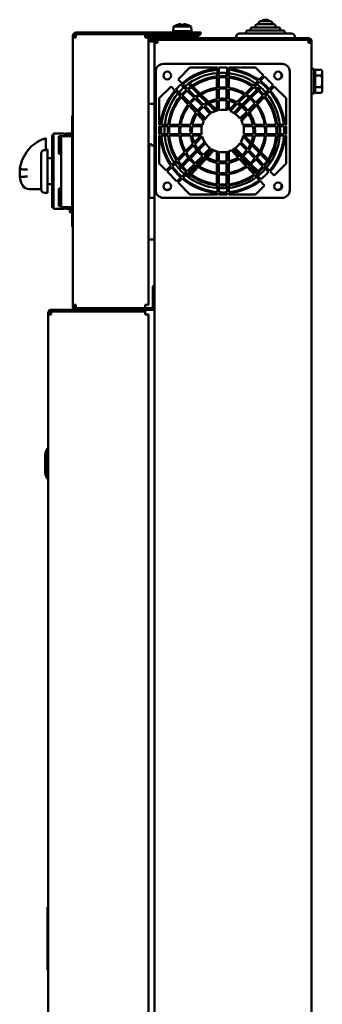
# Model space of a CAD drawing. Header units: millimetres. Extents: x -738 to 4658, y -1499 to 1602.
# Tile 4 of 24: x -738 to -542, y 114 to 753. Entities that reach past the tile are written whole.
import ezdxf

# ---------------------------------------------------------------- set-up
doc = ezdxf.new("R2010")
doc.units = ezdxf.units.MM
doc.layers.add('Видимый контур (ГОСТ)', color=7, linetype='Continuous', lineweight=50)

msp = doc.modelspace()

# ---------------------------------------------------------------- linework, layer by layer
at = {"layer": 'Видимый контур (ГОСТ)'}
for p, q in [((-638.36, 749), (-638.62, 746)), ((-638.36, 749), (-626.88, 749)), ((-635.71, 750.22), (-635.74, 750.27)), ((-633.64, 750.22), (-633.64, 750.55)), ((-631.6, 750.55), (-631.6, 750.22)), ((-629.5, 750.27), (-629.52, 750.22)), ((-626.88, 749), (-626.62, 746)), ((-587.22, 748.5), (-570.02, 748.5)), ((-585.12, 748.5), (-585.12, 749.5)), ((-584.12, 750.5), (-573.12, 750.5)), ((-583.02, 750.5), (-583.02, 751.5)), ((-582.02, 752.5), (-575.22, 752.5)), ((-579.72, 753.5), (-577.52, 753.5)), ((-574.22, 750.5), (-574.22, 751.5)), ((-572.12, 748.5), (-572.12, 749.5)), ((-703.62, 742), (-703.62, 743.1)), ((-703.62, 568.2), (-703.62, 742)), ((-703.62, 742), (-701.62, 742)), ((-702.62, 743.1), (-702.62, 742)), ((-701.62, 745.1), (-631.73, 745.1)), ((-631.73, 744.1), (-701.62, 744.1)), ((-701.62, 744), (-656.62, 744)), ((-701.62, 744), (-701.62, 742)), ((-656.62, 742), (-656.62, 744)), ((-656.62, 744), (-631.73, 744)), ((-631.73, 743), (-656.62, 743)), ((-656.62, 742.5), (-653.62, 742.5)), ((-654.62, 742), (-656.62, 742)), ((-654.62, 742), (-654.62, 568.2)), ((-653.62, 742.5), (-648.62, 742.5)), ((-648.62, 741.5), (-648.62, 742.5)), ((-639.12, 741.5), (-639.12, 742.5)), ((-638.54, 746), (-638.62, 745.1)), ((-638.62, 746), (-626.62, 746)), ((-635.62, 744.1), (-635.62, 744)), ((-635.37, 745.75), (-635.37, 745.1)), ((-631.73, 745.1), (-625.18, 745.1)), ((-625.18, 744.1), (-631.73, 744.1)), ((-625.73, 744), (-631.73, 744)), ((-631.73, 743), (-625.73, 743)), ((-629.87, 745.75), (-629.87, 745.1)), ((-629.62, 744.1), (-629.62, 744)), ((-626.7, 746), (-626.62, 745.1)), ((-626.12, 741.5), (-626.12, 742.5)), ((-624.82, 744), (-625.73, 744)), ((-625.73, 743), (-624.82, 743)), ((-625.18, 745.1), (-623.82, 745.1)), ((-623.82, 744.1), (-625.18, 744.1)), ((-624.82, 744), (-623.44, 744)), ((-624.82, 743), (-624.82, 744)), ((-623.44, 743), (-624.82, 743)), ((-623.82, 745.1), (-623.36, 745.1)), ((-623.82, 744.1), (-623.82, 745.1)), ((-623.36, 744.1), (-623.82, 744.1)), ((-621.62, 744), (-623.44, 744)), ((-623.44, 743), (-621.62, 743)), ((-623.36, 745.1), (-620.62, 745.1)), ((-620.62, 744.1), (-623.36, 744.1)), ((-621.62, 743), (-621.62, 744)), ((-620.62, 744.1), (-620.62, 745.1)), ((-597.62, 741.5), (-597.62, 742.5)), ((-595.62, 744.5), (-561.62, 744.5)), ((-591.12, 744.5), (-591.12, 745.5)), ((-590.12, 746.5), (-567.12, 746.5)), ((-588.22, 746.5), (-588.22, 747.5)), ((-569.02, 746.5), (-569.02, 747.5)), ((-566.12, 744.5), (-566.12, 745.5)), ((-559.62, 741.5), (-559.62, 742.5)), ((-653.62, 741.5), (-654.62, 741.5)), ((-654.62, 741.5), (-648.62, 741.5)), ((-648.62, 740.5), (-654.62, 740.5)), ((-654.62, 740.4), (-649.62, 740.4)), ((-649.62, 739.4), (-654.62, 739.4)), ((-648.62, 741.5), (-653.62, 741.5)), ((-648.62, 738.4), (-650.62, 738.4)), ((-650.62, 737.5), (-650.62, 738.4)), ((-650.62, -403.5), (-650.62, 737.5)), ((-649.62, 740.4), (-648.62, 740.4)), ((-648.62, 739.4), (-649.62, 739.4)), ((-648.62, 741.5), (-646.62, 741.5)), ((-648.62, 741.5), (-648.62, 740.5)), ((-646.62, 740.5), (-648.62, 740.5)), ((-648.62, 740.4), (-550.62, 740.4)), ((-648.62, 738.4), (-648.62, 740.4)), ((-550.62, 741.5), (-646.62, 741.5)), ((-550.62, 740.5), (-646.62, 740.5)), ((-635.62, 740.5), (-635.62, 740.4)), ((-629.62, 740.5), (-629.62, 740.4)), ((-594.62, 740.4), (-594.62, 740.5)), ((-562.62, 740.4), (-562.62, 740.5)), ((-550.62, 738.4), (-550.62, 740.4)), ((-550.62, 738.4), (-548.62, 738.4)), ((-549.62, 738.4), (-549.62, 739.5)), ((-548.62, 739.5), (-548.62, 738.4)), ((-548.62, 738.4), (-548.62, -404.4)), ((-567.87, 724.75), (-644.87, 724.75)), ((-649.87, 719.75), (-649.87, 642.75)), ((-635.32, 714.75), (-627.6, 722.48)), ((-627.6, 722.48), (-609.79, 722.48)), ((-610.26, 716.59), (-610.26, 718.82)), ((-609.79, 722.48), (-609.79, 721.72)), ((-609.79, 720.99), (-609.79, 716.64)), ((-608.79, 722.48), (-603.48, 722.48)), ((-608.79, 716.73), (-608.79, 722.48)), ((-603.94, 716.73), (-603.94, 718.9)), ((-603.48, 722.48), (-603.48, 716.69)), ((-602.48, 722.48), (-585.14, 722.48)), ((-602.48, 721.68), (-602.48, 722.48)), ((-602.48, 716.59), (-602.48, 720.95)), ((-585.14, 722.48), (-579.91, 717.25)), ((-579.91, 717.25), (-582.82, 714.34)), ((-582.01, 713.74), (-579.21, 716.54)), ((-579.21, 716.54), (-573.58, 710.91)), ((-562.87, 642.75), (-562.87, 719.75)), ((-548.62, 721.5), (-547.02, 721.5)), ((-547.02, 721.5), (-547.02, 705.5)), ((-546.42, 719.2), (-547.02, 719.2)), ((-546.42, 721.01), (-542.3, 721.01)), ((-546.42, 717.25), (-546.42, 721.01)), ((-546.42, 717.25), (-542.3, 717.25)), ((-546.42, 709.75), (-546.42, 717.25)), ((-541.72, 720), (-542.3, 721.01)), ((-541.72, 719.13), (-541.72, 720)), ((-541.72, 713.5), (-541.72, 719.13)), ((-647.6, 702.48), (-639.87, 710.2)), ((-639.87, 710.2), (-637.34, 707.52)), ((-632.72, 712.15), (-635.32, 714.75)), ((-633.48, 711.49), (-629.9, 707.91)), ((-629.14, 708.56), (-632.21, 711.63)), ((-627.12, 710.13), (-628.76, 711.77)), ((-627.93, 712.36), (-626.28, 710.71)), ((-625.75, 710.18), (-621.01, 705.44)), ((-610.26, 709.26), (-610.26, 715.86)), ((-609.79, 715.91), (-609.79, 709.32)), ((-608.79, 709.42), (-608.79, 715.99)), ((-603.94, 709.42), (-603.94, 715.99)), ((-603.48, 715.96), (-603.48, 709.38)), ((-602.48, 709.26), (-602.48, 715.86)), ((-586.98, 710.18), (-591.73, 705.44)), ((-583.35, 713.82), (-586.46, 710.71)), ((-585.62, 710.13), (-582.53, 713.22)), ((-583.6, 708.56), (-582.2, 709.96)), ((-573.58, 710.91), (-576.13, 708.36)), ((-575.47, 707.6), (-572.87, 710.2)), ((-572.87, 710.2), (-565.14, 702.48)), ((-541.72, 707.87), (-541.72, 713.5)), ((-636.84, 706.99), (-633.85, 703.81)), ((-633.2, 704.58), (-636.68, 708.28)), ((-634.66, 706.4), (-633.03, 704.78)), ((-628.18, 699.25), (-632.7, 704.05)), ((-632.51, 704.26), (-627.87, 699.62)), ((-629.38, 707.39), (-624.73, 702.75)), ((-623.96, 703.39), (-628.62, 708.04)), ((-621.88, 704.89), (-626.59, 709.6)), ((-616.59, 699.61), (-621.32, 704.33)), ((-620.45, 704.88), (-615.67, 700.09)), ((-610.26, 701.9), (-610.26, 708.48)), ((-609.79, 708.54), (-609.79, 701.98)), ((-608.79, 702.12), (-608.79, 708.65)), ((-603.94, 702.12), (-603.94, 708.65)), ((-603.48, 708.6), (-603.48, 702.06)), ((-602.48, 701.9), (-602.48, 708.48)), ((-592.29, 704.88), (-597.07, 700.09)), ((-596.14, 699.61), (-591.42, 704.33)), ((-590.86, 704.89), (-586.15, 709.6)), ((-588.78, 703.39), (-584.12, 708.04)), ((-583.36, 707.39), (-588, 702.75)), ((-580.23, 704.26), (-584.87, 699.62)), ((-584.23, 698.84), (-579.58, 703.5)), ((-581.45, 709.3), (-582.84, 707.91)), ((-576.64, 707.84), (-579.71, 704.78)), ((-579.06, 704.02), (-575.98, 707.09)), ((-577.57, 705.21), (-578.89, 703.81)), ((-548.62, 705.5), (-547.02, 705.5)), ((-546.42, 707.8), (-547.02, 707.8)), ((-546.42, 709.75), (-542.3, 709.75)), ((-546.42, 705.99), (-546.42, 709.75)), ((-546.42, 705.99), (-542.3, 705.99)), ((-541.72, 707), (-542.3, 705.99)), ((-541.72, 707), (-541.72, 707.87)), ((-650.62, 698.75), (-654.62, 698.75)), ((-647.6, 685.3), (-647.6, 702.48)), ((-633.34, 703.28), (-628.81, 698.46)), ((-628.27, 697.89), (-623.74, 693.08)), ((-623.15, 693.9), (-627.64, 698.68)), ((-627.32, 699.07), (-622.71, 694.46)), ((-624.19, 702.2), (-619.58, 697.59)), ((-618.78, 698.21), (-623.41, 702.84)), ((-613.57, 693), (-618.03, 697.46)), ((-611.16, 694.17), (-615.82, 698.83)), ((-614.88, 699.31), (-610.26, 694.69)), ((-610.26, 694.69), (-610.26, 700.83)), ((-609.79, 700.92), (-609.79, 694.6)), ((-608.79, 694.82), (-608.79, 701.07)), ((-603.94, 694.82), (-603.94, 701.07)), ((-603.48, 701), (-603.48, 694.72)), ((-602.48, 694.69), (-602.48, 700.83)), ((-597.86, 699.31), (-602.48, 694.69)), ((-601.58, 694.17), (-596.92, 698.83)), ((-599.17, 693), (-594.71, 697.46)), ((-593.96, 698.21), (-589.33, 702.84)), ((-588.55, 702.2), (-593.16, 697.59)), ((-585.42, 699.07), (-590.03, 694.46)), ((-589.41, 693.66), (-584.78, 698.29)), ((-584.47, 697.89), (-589, 693.08)), ((-579.39, 703.28), (-583.93, 698.46)), ((-565.14, 702.48), (-565.14, 685.3)), ((-704.12, 684.1), (-704.12, 691.1)), ((-703.62, 691.1), (-704.12, 691.1)), ((-623, 692.29), (-618.59, 687.61)), ((-618.08, 688.52), (-622.41, 693.13)), ((-621.96, 693.71), (-617.55, 689.3)), ((-618.83, 696.85), (-614.42, 692.44)), ((-593.91, 696.85), (-598.32, 692.44)), ((-590.77, 693.71), (-595.18, 689.3)), ((-594.62, 688.45), (-590.16, 692.91)), ((-589.74, 692.29), (-594.14, 687.61)), ((-646.78, 685.3), (-647.6, 685.3)), ((-641.7, 685.3), (-646.05, 685.3)), ((-634.35, 685.3), (-640.96, 685.3)), ((-626.99, 685.3), (-633.57, 685.3)), ((-619.54, 685.3), (-625.92, 685.3)), ((-586.82, 685.3), (-593.2, 685.3)), ((-579.17, 685.3), (-585.75, 685.3)), ((-571.78, 685.3), (-578.39, 685.3)), ((-566.69, 685.3), (-571.04, 685.3)), ((-565.14, 685.3), (-565.96, 685.3)), ((-717.12, 678.66), (-717.12, 673.68)), ((-716.12, 678.66), (-717.12, 678.66)), ((-716.12, 679.66), (-716.12, 673.68)), ((-716.12, 679.66), (-709.12, 679.66)), ((-709.12, 679.1), (-709.12, 679.66)), ((-709.12, 679.1), (-709.12, 677.75)), ((-704.12, 679.1), (-709.12, 679.1)), ((-708.12, 679.1), (-708.12, 679.66)), ((-708.12, 679.66), (-704.12, 679.66)), ((-704.12, 684.1), (-704.12, 626.1)), ((-647.6, 679.19), (-647.6, 684.3)), ((-647.6, 684.3), (-646.87, 684.3)), ((-646.93, 679.19), (-647.6, 679.19)), ((-647.6, 678.19), (-646.87, 678.19)), ((-647.6, 660.02), (-647.6, 678.19)), ((-641.87, 679.19), (-646.2, 679.19)), ((-646.14, 684.3), (-641.8, 684.3)), ((-646.14, 678.19), (-641.8, 678.19)), ((-634.57, 679.19), (-641.13, 679.19)), ((-641.06, 684.3), (-634.48, 684.3)), ((-641.06, 678.19), (-634.48, 678.19)), ((-627.28, 679.19), (-633.8, 679.19)), ((-633.7, 684.3), (-627.16, 684.3)), ((-633.7, 678.19), (-627.16, 678.19)), ((-620, 679.19), (-626.23, 679.19)), ((-626.1, 684.3), (-619.81, 684.3)), ((-626.1, 678.19), (-620.39, 678.19)), ((-620.39, 678.19), (-624.86, 673.72)), ((-592.93, 684.3), (-586.64, 684.3)), ((-592.93, 678.19), (-586.64, 678.19)), ((-586.51, 679.19), (-592.74, 679.19)), ((-592.35, 678.19), (-587.88, 673.72)), ((-585.58, 684.3), (-579.04, 684.3)), ((-585.58, 678.19), (-579.04, 678.19)), ((-578.94, 679.19), (-585.46, 679.19)), ((-578.26, 684.3), (-571.68, 684.3)), ((-578.26, 678.19), (-571.68, 678.19)), ((-571.6, 679.19), (-578.17, 679.19)), ((-570.94, 684.3), (-566.6, 684.3)), ((-570.94, 678.19), (-566.6, 678.19)), ((-566.54, 679.19), (-570.87, 679.19)), ((-565.87, 684.3), (-565.14, 684.3)), ((-565.87, 678.19), (-565.14, 678.19)), ((-565.14, 679.19), (-565.81, 679.19)), ((-565.14, 684.3), (-565.14, 679.19)), ((-565.14, 678.19), (-565.14, 660.02)), ((-721.12, 676.57), (-721.12, 676.57)), ((-721.12, 674.19), (-721.12, 674.19)), ((-721.12, 674.19), (-721.12, 668.77)), ((-717.12, 636.68), (-717.12, 673.68)), ((-716.12, 636.68), (-716.12, 673.68)), ((-712.62, 677.85), (-712.62, 666.35)), ((-709.12, 677.85), (-712.62, 677.85)), ((-704.12, 677.75), (-711.12, 677.75)), ((-711.12, 677.75), (-711.12, 631.75)), ((-654.12, 637.75), (-654.12, 672.75)), ((-654.12, 672.75), (-652.62, 672.75)), ((-652.62, 672.75), (-652.62, 671.75)), ((-652.62, 671.75), (-650.62, 671.75)), ((-625.66, 672.92), (-630.51, 668.07)), ((-629.99, 667.17), (-625.21, 671.95)), ((-624.43, 672.74), (-619.64, 677.53)), ((-622.58, 669.6), (-618.12, 674.05)), ((-617.56, 673.2), (-621.97, 668.79)), ((-595.18, 673.2), (-590.77, 668.79)), ((-590.16, 669.6), (-594.62, 674.05)), ((-588.31, 672.74), (-593.1, 677.53)), ((-582.74, 667.17), (-587.52, 671.95)), ((-587.08, 672.92), (-582.23, 668.07)), ((-724.12, 643.1), (-724.12, 666.56)), ((-721.12, 668.77), (-722.12, 668.77)), ((-720.12, 669.1), (-721.12, 669.1)), ((-720.12, 641.1), (-720.12, 669.1)), ((-711.12, 666.35), (-712.62, 666.35)), ((-631.08, 667.5), (-635.86, 662.72)), ((-635.3, 661.86), (-630.56, 666.61)), ((-627.96, 664.21), (-623.33, 668.84)), ((-622.71, 668.04), (-627.32, 663.44)), ((-614.42, 670.07), (-618.83, 665.65)), ((-618.03, 665.04), (-613.57, 669.5)), ((-617.26, 664.52), (-612.93, 669.13)), ((-611.99, 668.67), (-616.39, 663.99)), ((-610.26, 661.67), (-610.26, 668.03)), ((-609.79, 667.9), (-609.79, 661.58)), ((-608.79, 661.43), (-608.79, 667.68)), ((-603.94, 661.43), (-603.94, 667.68)), ((-603.48, 667.78), (-603.48, 661.5)), ((-602.48, 661.67), (-602.48, 668.03)), ((-600.75, 668.67), (-596.34, 663.99)), ((-595.47, 664.52), (-599.81, 669.13)), ((-594.71, 665.04), (-599.17, 669.5)), ((-598.32, 670.07), (-593.91, 665.65)), ((-590.02, 668.04), (-585.41, 663.44)), ((-584.78, 664.21), (-589.41, 668.84)), ((-577.44, 661.86), (-582.18, 666.61)), ((-581.66, 667.5), (-576.88, 662.72)), ((-717.12, 663.6), (-720.12, 663.6)), ((-643.08, 655.5), (-647.6, 660.02)), ((-636.39, 662.19), (-639.51, 659.06)), ((-638.94, 658.23), (-635.83, 661.34)), ((-633.17, 659.01), (-628.51, 663.67)), ((-627.87, 662.89), (-632.52, 658.25)), ((-624.73, 659.75), (-629.38, 655.11)), ((-628.62, 654.46), (-623.96, 659.11)), ((-619.58, 664.91), (-624.19, 660.3)), ((-623.41, 659.66), (-618.78, 664.29)), ((-622.49, 658.97), (-617.99, 663.75)), ((-617.13, 663.2), (-621.66, 658.39)), ((-610.26, 654.02), (-610.26, 660.6)), ((-609.79, 660.52), (-609.79, 653.96)), ((-608.79, 653.85), (-608.79, 660.38)), ((-603.94, 653.85), (-603.94, 660.38)), ((-603.48, 660.44), (-603.48, 653.9)), ((-602.48, 654.02), (-602.48, 660.6)), ((-595.61, 663.2), (-591.07, 658.39)), ((-590.25, 658.97), (-594.74, 663.75)), ((-589.33, 659.66), (-593.96, 664.29)), ((-593.16, 664.91), (-588.55, 660.3)), ((-584.12, 654.46), (-588.78, 659.11)), ((-588, 659.75), (-583.36, 655.11)), ((-584.87, 662.89), (-580.22, 658.25)), ((-579.57, 659.01), (-584.23, 663.67)), ((-575.76, 660.19), (-576.91, 661.34)), ((-576.35, 662.19), (-575.19, 661.04)), ((-565.14, 660.02), (-572.86, 652.3)), ((-738.12, 656), (-738.12, 656.2)), ((-738.12, 651.3), (-738.12, 656)), ((-640.04, 658.54), (-643.08, 655.5)), ((-642.37, 654.8), (-639.46, 657.7)), ((-636.03, 648.46), (-642.37, 654.8)), ((-635.09, 657.09), (-633.69, 658.49)), ((-633.03, 657.73), (-634.42, 656.34)), ((-629.9, 654.59), (-632.96, 651.52)), ((-632.21, 650.87), (-629.14, 653.94)), ((-629.36, 651.68), (-628.05, 653.07)), ((-627.24, 652.46), (-628.55, 651.08)), ((-627.55, 653.6), (-623.03, 658.4)), ((-622.2, 657.82), (-626.74, 653)), ((-610.26, 646.64), (-610.26, 653.24)), ((-609.79, 653.18), (-609.79, 646.59)), ((-608.79, 646.51), (-608.79, 653.08)), ((-603.94, 646.51), (-603.94, 653.08)), ((-603.48, 653.12), (-603.48, 646.54)), ((-602.48, 646.64), (-602.48, 653.24)), ((-590.54, 657.82), (-586, 653)), ((-585.19, 653.6), (-589.71, 658.4)), ((-585.49, 652.46), (-582.51, 649.29)), ((-581.71, 649.9), (-584.69, 653.07)), ((-582.47, 652.81), (-583.6, 653.94)), ((-582.84, 654.59), (-581.71, 653.46)), ((-579.7, 657.73), (-576.64, 654.66)), ((-575.98, 655.42), (-579.05, 658.49)), ((-572.86, 652.3), (-575.46, 654.9)), ((-738.12, 651.3), (-738.12, 651.3)), ((-738.12, 651.3), (-738.12, 651.3)), ((-717.12, 646.6), (-720.12, 646.6)), ((-633.48, 651.01), (-636.03, 648.46)), ((-635.32, 647.75), (-632.72, 650.35)), ((-627.6, 640.02), (-635.32, 647.75)), ((-582, 648.76), (-579.29, 645.88)), ((-724.12, 643.37), (-731.86, 643.37)), ((-720.12, 641.1), (-722.12, 641.1)), ((-712.62, 643.85), (-712.62, 632.35)), ((-711.12, 643.85), (-712.62, 643.85)), ((-609.79, 640.02), (-627.6, 640.02)), ((-610.26, 644.18), (-610.26, 645.91)), ((-609.79, 645.86), (-609.79, 641.51)), ((-609.79, 640.78), (-609.79, 640.02)), ((-608.79, 641.44), (-608.79, 645.77)), ((-608.79, 640.02), (-608.79, 640.71)), ((-603.48, 640.02), (-608.79, 640.02)), ((-603.94, 644.1), (-603.94, 645.77)), ((-603.48, 645.81), (-603.48, 641.47)), ((-603.48, 640.74), (-603.48, 640.02)), ((-602.48, 641.55), (-602.48, 645.91)), ((-602.48, 640.02), (-602.48, 640.82)), ((-585.14, 640.02), (-602.48, 640.02)), ((-579.29, 645.88), (-585.14, 640.02)), ((-717.12, 636.68), (-717.12, 631.66)), ((-716.12, 636.68), (-716.12, 630.66)), ((-650.62, 637.75), (-654.12, 637.75)), ((-644.87, 637.75), (-567.87, 637.75)), ((-717.12, 631.54), (-717.12, 631.66)), ((-717.12, 631.54), (-717.12, 631.54)), ((-716.12, 631.54), (-717.12, 631.54)), ((-716.12, 630.54), (-716.12, 630.66)), ((-716.12, 630.54), (-716.12, 630.54)), ((-716.12, 630.54), (-709.12, 630.54)), ((-711.12, 632.35), (-712.62, 632.35)), ((-711.12, 631.75), (-704.12, 631.75)), ((-709.12, 631.55), (-709.12, 631.1)), ((-709.12, 630.66), (-709.12, 631.1)), ((-707.94, 631.1), (-709.12, 631.1)), ((-709.12, 630.66), (-709.12, 630.54)), ((-709.12, 630.54), (-709.12, 630.54)), ((-708.12, 630.66), (-708.12, 631.1)), ((-708.12, 630.66), (-708.12, 630.54)), ((-708.12, 630.54), (-708.12, 630.54)), ((-708.12, 630.54), (-705.62, 630.54)), ((-705.62, 631.75), (-705.62, 628.85)), ((-705.12, 628.35), (-704.12, 628.35)), ((-704.12, 619.1), (-704.12, 626.1)), ((-704.12, 619.1), (-703.62, 619.1)), ((-654.62, 610.75), (-650.62, 610.75)), ((-650.62, 581.1), (-651.62, 580.1)), ((-650.62, 580.1), (-651.62, 580.1)), ((-651.62, 566.1), (-651.62, 580.1)), ((-719.62, 562), (-719.62, 563.1)), ((-718.62, 563.1), (-718.62, 562)), ((-658.62, 565.1), (-717.62, 565.1)), ((-717.62, 564.1), (-658.62, 564.1)), ((-717.62, 564), (-656.62, 564)), ((-717.62, 564), (-717.62, 562)), ((-703.62, 567.1), (-703.62, 568.2)), ((-701.62, 568.2), (-703.62, 568.2)), ((-702.62, 568.2), (-702.62, 567.1)), ((-701.62, 568.2), (-701.62, 566.2)), ((-656.62, 566.2), (-701.62, 566.2)), ((-701.62, 566.1), (-656.62, 566.1)), ((-656.62, 565.1), (-701.62, 565.1)), ((-684.3, 566.2), (-684.3, 566.1)), ((-683.93, 566.2), (-683.93, 566.1)), ((-683.57, 566.2), (-683.57, 566.1)), ((-677.67, 566.2), (-677.67, 566.1)), ((-656.62, 564.1), (-658.62, 564.1)), ((-656.62, 568.2), (-654.62, 568.2)), ((-656.62, 566.2), (-656.62, 568.2)), ((-656.62, 566.1), (-654.62, 566.1)), ((-656.62, 565.1), (-656.62, 566.1)), ((-656.62, 564.1), (-656.62, 565.1)), ((-654.62, 565.1), (-656.62, 565.1)), ((-656.62, 562), (-656.62, 564)), ((-654.62, 566.1), (-650.62, 566.1)), ((-650.62, 565.1), (-654.62, 565.1)), ((-719.62, 562), (-717.62, 562)), ((-719.62, -410.8), (-719.62, 562)), ((-656.62, 562), (-654.62, 562)), ((-654.62, 562), (-654.62, -410.8)), ((-720.12, 475.1), (-720.12, 475.1)), ((-719.62, 475.1), (-720.12, 475.1)), ((-721.62, 469.83), (-721.62, 460.37)), ((-720.12, 471.94), (-720.12, 458.26)), ((-720.12, 455.1), (-720.12, 455.1)), ((-720.12, 455.1), (-719.62, 455.1)), ((-720.12, 176.6), (-720.12, 177.1)), ((-719.62, 177.1), (-720.12, 177.1)), ((-720.12, 176.6), (-720.12, 137.6)), ((-720.12, 136.1), (-720.12, 137.6)), ((-719.62, 136.1), (-720.12, 136.1))]:
    msp.add_line(p, q, dxfattribs=at)
for centre in [(-642.37, 717.25), (-570.37, 717.25), (-642.37, 645.25), (-570.37, 645.25)]:
    msp.add_circle(centre, 2.5, dxfattribs=at)
for centre, radius, start, end in [((-632.62, 740.47), 10.28, 107.66846, 123.92436), ((-632.62, 740.47), 10.23, 99.66875, 107.60664), ((-632.62, 740.47), 10.23, 72.39336, 80.33125), ((-632.62, 740.47), 10.28, 56.07564, 72.33154), ((-587.22, 747.5), 1, 90, 180), ((-584.12, 749.5), 1, 90, 180), ((-582.02, 751.5), 1, 90, 180), ((-579.72, 752.5), 1, 90, 180), ((-577.52, 752.5), 1, 0, 90), ((-575.22, 751.5), 1, 0, 90), ((-573.12, 749.5), 1, 0, 90), ((-570.02, 747.5), 1, 0, 90), ((-701.62, 743.1), 2, 90, 180), ((-701.62, 743.1), 1, 90, 180), ((-638.62, 742.5), 0.5, 90, 180), ((-635.62, 745.75), 0.25, 0, 90), ((-629.62, 745.75), 0.25, 90, 180), ((-626.62, 742.5), 0.5, 0, 90), ((-595.62, 742.5), 2, 90, 180), ((-590.12, 745.5), 1, 90, 180), ((-567.12, 745.5), 1, 0, 90), ((-561.62, 742.5), 2, 0, 90), ((-550.62, 739.5), 2, 0, 90), ((-550.62, 739.5), 1, 0, 90), ((-644.87, 719.75), 5, 90, 180), ((-567.87, 719.75), 5, 0, 90), ((-606.37, 681.25), 40.61, 94.83818, 130.45997), ((-606.37, 681.25), 39.89, 94.9266, 130.37693), ((-606.62, 681.5), 37.5, 94.8574, 130.08182), ((-606.37, 681.25), 35.56, 95.52795, 129.81213), ((-606.62, 681.5), 37.5, 85.1951, 93.32556), ((-606.37, 681.25), 35.56, 85.33631, 93.91108), ((-606.37, 681.25), 40.61, 54.56704, 84.50204), ((-606.37, 681.25), 39.89, 54.74313, 84.40149), ((-606.62, 681.5), 37.5, 54.82091, 83.65991), ((-606.37, 681.25), 35.56, 55.94271, 83.71754), ((-570.87, 717.25), 2.75, 304.62354, 55.37646), ((-606.37, 681.25), 40.61, 131.87397, 138.27819), ((-606.37, 681.25), 34.83, 95.64464, 129.70255), ((-606.37, 681.25), 34.83, 85.23796, 93.99351), ((-606.37, 681.25), 34.83, 56.17589, 83.58481), ((-606.37, 681.25), 35.56, 41.42963, 54.30584), ((-606.62, 681.5), 37.5, 41.07345, 53.27372), ((-606.37, 681.25), 39.89, 41.81743, 53.28862), ((-606.37, 681.25), 40.61, 41.87447, 53.13921), ((-606.37, 681.25), 40.61, 139.69604, 174.27456), ((-606.37, 681.25), 39.89, 139.81349, 174.16982), ((-606.62, 681.5), 37.5, 140.2147, 174.18161), ((-606.37, 681.25), 35.56, 140.61261, 173.45734), ((-606.62, 681.5), 37.5, 131.61378, 138.67788), ((-606.37, 681.25), 35.56, 131.42825, 138.99073), ((-606.37, 681.25), 34.83, 131.35288, 139.11128), ((-606.37, 681.25), 28.27, 96.95836, 128.46896), ((-606.37, 681.25), 27.5, 97.15436, 128.28496), ((-606.37, 681.25), 28.27, 84.13107, 94.92088), ((-606.37, 681.25), 27.5, 83.96601, 95.05913), ((-606.37, 681.25), 28.27, 58.81162, 82.08979), ((-606.37, 681.25), 27.5, 59.20667, 81.86664), ((-606.37, 681.25), 27.5, 40.38199, 57.06734), ((-606.37, 681.25), 28.27, 40.50814, 56.73365), ((-606.37, 681.25), 34.83, 41.3544, 54.50344), ((-606.37, 681.25), 34.83, 6.68094, 39.70409), ((-606.37, 681.25), 35.56, 6.54266, 39.81353), ((-606.62, 681.5), 37.5, 5.81839, 39.54037), ((-606.37, 681.25), 39.89, 5.83018, 40.37755), ((-606.37, 681.25), 40.61, 5.72544, 40.46049), ((-606.37, 681.25), 34.83, 140.76774, 173.31906), ((-606.37, 681.25), 28.27, 142.51609, 171.76134), ((-606.37, 681.25), 27.5, 142.77724, 171.5288), ((-606.37, 681.25), 28.27, 130.50495, 140.46856), ((-606.37, 681.25), 27.5, 130.37855, 140.67107), ((-606.37, 681.25), 21.01, 128.94477, 142.97277), ((-606.37, 681.25), 21.01, 99.38153, 126.19475), ((-606.37, 681.25), 19.96, 99.87932, 125.72778), ((-606.37, 681.25), 21.01, 82.09191, 96.62781), ((-606.37, 681.25), 19.96, 81.67349, 96.97777), ((-606.37, 681.25), 21.01, 63.73662, 79.32878), ((-606.37, 681.25), 19.96, 64.76101, 78.76092), ((-606.37, 681.25), 19.96, 38.6319, 61.73875), ((-606.37, 681.25), 21.01, 38.95103, 60.88037), ((-606.37, 681.25), 27.5, 8.4712, 38.28843), ((-606.37, 681.25), 28.27, 8.23866, 38.47219), ((-606.37, 681.25), 21.01, 145.75147, 168.8832), ((-606.37, 681.25), 19.96, 146.41817, 168.29099), ((-606.37, 681.25), 19.96, 128.62499, 143.48735), ((-606.37, 681.25), 13.78, 125.74128, 148.15444), ((-606.37, 681.25), 13.78, 104.39145, 121.49945), ((-606.37, 681.25), 13.78, 77.89049, 100.13597), ((-606.37, 681.25), 13.78, 35.75393, 69.65889), ((-606.37, 681.25), 19.96, 11.70901, 35.73476), ((-606.37, 681.25), 21.01, 11.1168, 36.20109), ((-606.37, 681.25), 13.78, 152.50397, 162.90331), ((-606.37, 681.25), 13.78, 17.09669, 31.51237), ((-606.37, 681.25), 40.61, 175.69081, 182.90979), ((-606.37, 681.25), 40.61, 184.32342, 213.99911), ((-606.37, 681.25), 39.89, 175.6121, 182.96288), ((-606.37, 681.25), 39.89, 184.4024, 213.79598), ((-606.62, 681.5), 37.5, 175.7155, 183.53418), ((-606.62, 681.5), 37.5, 185.06642, 213.62464), ((-606.37, 681.25), 35.56, 175.07683, 183.32386), ((-606.37, 681.25), 35.56, 184.93944, 212.41132), ((-606.37, 681.25), 34.83, 174.97298, 183.39388), ((-606.37, 681.25), 34.83, 185.04364, 212.14195), ((-606.37, 681.25), 28.27, 173.80408, 184.18151), ((-606.37, 681.25), 28.27, 186.21643, 209.0917), ((-606.37, 681.25), 27.5, 173.62974, 184.2989), ((-606.37, 681.25), 27.5, 186.39134, 208.63357), ((-606.37, 681.25), 21.01, 171.64993, 185.6304), ((-606.37, 681.25), 21.01, 188.3778, 203.35794), ((-606.37, 681.25), 19.96, 171.20776, 185.9273), ((-606.37, 681.25), 19.96, 188.82145, 202.15827), ((-606.37, 681.25), 13.78, 167.20728, 188.6034), ((-606.37, 681.25), 13.78, 328.51182, 347.16439), ((-606.37, 681.25), 13.78, 351.3966, 12.79272), ((-606.37, 681.25), 19.96, 324.28349, 351.17855), ((-606.37, 681.25), 21.01, 323.81651, 351.6222), ((-606.37, 681.25), 19.96, 354.0727, 8.79224), ((-606.37, 681.25), 21.01, 354.3696, 8.35007), ((-606.37, 681.25), 27.5, 321.7263, 353.60866), ((-606.37, 681.25), 28.27, 321.5423, 353.78357), ((-606.37, 681.25), 34.83, 320.30871, 354.95636), ((-606.37, 681.25), 35.56, 320.19913, 355.06056), ((-606.37, 681.25), 27.5, 355.7011, 6.37026), ((-606.37, 681.25), 28.27, 355.81849, 6.19592), ((-606.62, 681.5), 37.5, 319.92944, 354.93358), ((-606.37, 681.25), 39.89, 319.63433, 355.5976), ((-606.37, 681.25), 40.61, 319.55129, 355.67658), ((-606.37, 681.25), 34.83, 356.60612, 5.02702), ((-606.37, 681.25), 35.56, 356.67614, 4.92317), ((-606.62, 681.5), 37.5, 356.46582, 4.2845), ((-606.37, 681.25), 39.89, 357.03712, 4.3879), ((-606.37, 681.25), 40.61, 357.09021, 4.30919), ((-606.37, 681.25), 21.01, 206.26338, 231.04897), ((-606.37, 681.25), 19.96, 205.23899, 231.3681), ((-606.37, 681.25), 13.78, 195.67417, 234.24607), ((-606.37, 681.25), 13.78, 298.40806, 324.26998), ((-606.37, 681.25), 28.27, 211.18838, 229.49186), ((-606.37, 681.25), 27.5, 210.79333, 229.61801), ((-606.37, 681.25), 13.78, 238.48763, 255.60855), ((-606.37, 681.25), 13.78, 259.86403, 282.10951), ((-606.37, 681.25), 13.78, 286.39999, 294.05853), ((-606.37, 681.25), 19.96, 303.07516, 321.38627), ((-606.37, 681.25), 21.01, 303.58973, 321.0665), ((-606.62, 681.5), 37.5, 215.17909, 228.92655), ((-606.37, 681.25), 35.56, 214.05729, 228.57037), ((-606.37, 681.25), 34.83, 213.82411, 228.6456), ((-606.37, 681.25), 28.27, 231.52781, 263.04164), ((-606.37, 681.25), 27.5, 231.71157, 262.84564), ((-606.37, 681.25), 21.01, 233.79891, 260.61847), ((-606.37, 681.25), 19.96, 234.26524, 260.12068), ((-606.37, 681.25), 19.96, 263.02223, 278.32651), ((-606.37, 681.25), 21.01, 263.37219, 277.90809), ((-606.37, 681.25), 19.96, 281.23908, 300.14434), ((-606.37, 681.25), 21.01, 280.67122, 300.81103), ((-606.37, 681.25), 27.5, 305.89143, 319.63271), ((-606.37, 681.25), 28.27, 306.09395, 319.50631), ((-606.37, 681.25), 40.61, 215.43296, 228.12553), ((-606.37, 681.25), 39.89, 215.25687, 228.18257), ((-606.62, 681.5), 37.5, 230.45963, 265.1426), ((-606.37, 681.25), 35.56, 230.18647, 264.47205), ((-606.37, 681.25), 34.83, 230.29591, 264.35536), ((-606.37, 681.25), 27.5, 264.94087, 276.03399), ((-606.37, 681.25), 28.27, 265.07912, 275.86893), ((-606.37, 681.25), 27.5, 278.13336, 303.78527), ((-606.37, 681.25), 28.27, 277.91021, 304.04641), ((-606.37, 681.25), 34.83, 276.41519, 305.79476), ((-606.37, 681.25), 35.56, 276.28246, 305.9499), ((-606.37, 681.25), 34.83, 307.45123, 318.65838), ((-606.37, 681.25), 35.56, 307.57177, 318.58301), ((-606.62, 681.5), 37.5, 307.88462, 318.39748), ((-606.37, 681.25), 39.89, 308.19298, 318.19444), ((-606.37, 681.25), 40.61, 229.53951, 265.16182), ((-606.37, 681.25), 39.89, 229.62245, 265.0734), ((-606.37, 681.25), 34.83, 266.00649, 274.76204), ((-606.62, 681.5), 37.5, 276.34009, 306.3478), ((-606.37, 681.25), 39.89, 275.59851, 306.74902), ((-606.37, 681.25), 40.61, 275.49796, 306.86647), ((-570.87, 645.75), 2.75, 252.77805, 17.22195), ((-731.86, 648.37), 5, 210.14374, 270), ((-722.12, 643.1), 2, 180, 270), ((-644.87, 642.75), 5, 180, 270), ((-642.37, 645.75), 2.75, 214.62354, 325.37646), ((-606.37, 681.25), 35.56, 266.08892, 274.66369), ((-606.62, 681.5), 37.5, 266.67444, 274.8049), ((-606.37, 681.25), 39.89, 266.51382, 274.15674), ((-606.37, 681.25), 40.61, 266.57631, 274.08219), ((-567.87, 642.75), 5, 270, 0), ((-704.26, 642.47), 11.95, 243.76026, 263.47701), ((-705.12, 628.85), 0.5, 180, 270), ((-717.62, 563.1), 2, 90, 180), ((-717.62, 563.1), 1, 90, 180), ((-701.62, 567.1), 2, 180, 270), ((-701.62, 567.1), 1, 180, 270), ((-685.35, 564.1), 0.5, 180, 191.53696), ((-684.98, 564.1), 0.5, 180, 191.53696), ((-684.62, 564.1), 0.5, 180, 191.53696), ((-676.62, 564.1), 0.5, 348.46304, 0)]:
    msp.add_arc(centre, radius, start, end, dxfattribs=at)
for centre, major_axis, ratio, start_param, end_param in [((-633.99, 740.47), (0, 10.1), 0.707107, 6.234155, 6.332215), ((-632.62, 741.57), (10.04, 0), 0.866186, 1.469236, 1.672357), ((-631.25, 740.47), (0, 10.1), 0.707107, 6.234155, 6.332215), ((-712.63, 652.11), (0.27, -26.88), 0.95917, 4.526162, 4.549955), ((-731.86, 648.37), (-4.32, -2.51), 0.055077, 6.281515, 6.283186), ((-711.62, 469.83), (10, 0), 0.4, 2.586782, 3.141593), ((-711.62, 460.37), (-10, 0), 0.4, 0, 0.554811)]:
    msp.add_ellipse(centre, major_axis=major_axis, ratio=ratio, start_param=start_param, end_param=end_param, dxfattribs=at)
for points in [[(-633.64, 750.55), (-633.52, 750.45), (-633.4, 750.35), (-633.28, 750.25)], [(-631.6, 750.55), (-631.72, 750.45), (-631.84, 750.35), (-631.95, 750.25)], [(-738.12, 656.2), (-738.12, 656.2), (-738.12, 656.2), (-738.12, 656.2)], [(-736.19, 645.85), (-737.16, 647.53), (-737.82, 649.39), (-738.12, 651.3)]]:
    msp.add_open_spline(points, degree=3, dxfattribs=at)
for points in [[(-541.72, 719.13), (-541.72, 720), (-542.3, 721.01)], [(-542.3, 717.25), (-541.72, 718.26), (-541.72, 719.13)], [(-541.72, 713.5), (-541.72, 715.24), (-542.3, 717.25)], [(-542.3, 709.75), (-541.72, 711.76), (-541.72, 713.5)], [(-541.72, 707.87), (-541.72, 708.74), (-542.3, 709.75)], [(-542.3, 705.99), (-541.72, 707), (-541.72, 707.87)]]:
    msp.add_rational_spline(points, [1, 1.0379548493, 1], degree=2, dxfattribs=at)
for points, knots in [([(-738.02, 656.83), (-738.01, 656.86), (-738.01, 656.89), (-738, 656.92), (-737.75, 658.37), (-737.38, 659.8), (-736.9, 661.2), (-736.13, 663.41), (-735.07, 665.51), (-733.73, 667.43), (-733.19, 668.2), (-732.6, 668.95), (-731.97, 669.66), (-731.4, 670.3), (-730.79, 670.91), (-730.16, 671.49), (-728.64, 672.85), (-726.95, 674.02), (-725.12, 674.96), (-724.17, 675.44), (-723.19, 675.86), (-722.19, 676.21), (-721.84, 676.34), (-721.48, 676.46), (-721.12, 676.57)], [-0.008946, -0.008946, -0.008946, -0.008946, 0, 0, 0, 0.442101, 0.442101, 0.442101, 1.146488, 1.146488, 1.146488, 1.432447, 1.432447, 1.432447, 1.690902, 1.690902, 1.690902, 2.307836, 2.307836, 2.307836, 2.627314, 2.627314, 2.627314, 2.740063, 2.740063, 2.740063, 2.740063]), ([(-721.12, 674.19), (-721.12, 674.64), (-721.12, 675.06), (-721.12, 675.86), (-721.12, 676.23), (-721.12, 676.57)], [0, 0, 0, 0, 0.1410718, 0.1410718, 0.2820504, 0.2820504, 0.2820504, 0.2820504]), ([(-722.12, 668.77), (-722.28, 668.77), (-722.43, 668.75), (-722.74, 668.67), (-722.89, 668.61), (-723.26, 668.4), (-723.47, 668.22), (-723.82, 667.78), (-723.95, 667.5), (-724.09, 667), (-724.12, 666.78), (-724.12, 666.56)], [-1.3543645, -1.3543645, -1.3543645, -1.3543645, -1.3068339, -1.3068339, -1.258703, -1.258703, -1.1777081, -1.1777081, -1.0851037, -1.0851037, -1.0186202, -1.0186202, -1.0186202, -1.0186202]), ([(-738.12, 656.2), (-738.11, 656.24), (-737.98, 656.27), (-737.73, 656.29), (-737.69, 656.29), (-737.65, 656.3), (-737.61, 656.3), (-737.37, 656.31), (-737.04, 656.31), (-736.65, 656.31), (-736.52, 656.31), (-736.37, 656.3), (-736.22, 656.3), (-735.86, 656.29), (-735.47, 656.27), (-735.05, 656.25), (-734.44, 656.22), (-733.79, 656.18), (-733.13, 656.12), (-733.13, 656.12), (-733.12, 656.12), (-733.12, 656.12)], [0, 0, 0, 0, 0.1948656, 0.1948656, 0.1948656, 0.2239761, 0.2239761, 0.2239761, 0.3900156, 0.3900156, 0.3900156, 0.4482932, 0.4482932, 0.4482932, 0.5856543, 0.5856543, 0.5856543, 0.7836718, 0.7836718, 0.7836718, 0.7848641, 0.7848641, 0.7848641, 0.7848641]), ([(-738.12, 651.3), (-738.12, 651.3), (-737.99, 651.31), (-737.74, 651.32), (-737.71, 651.33), (-737.66, 651.33), (-737.62, 651.33), (-737.38, 651.35), (-737.06, 651.37), (-736.68, 651.4), (-736.54, 651.41), (-736.39, 651.43), (-736.23, 651.44), (-735.88, 651.47), (-735.49, 651.5), (-735.08, 651.54), (-734.77, 651.56), (-734.45, 651.59), (-734.13, 651.62), (-733.8, 651.65), (-733.47, 651.68), (-733.13, 651.71), (-733.13, 651.71), (-733.12, 651.71), (-733.12, 651.71)], [-0.7872781, -0.7872781, -0.7872781, -0.7872781, -0.5924705, -0.5924705, -0.5924705, -0.5622392, -0.5622392, -0.5622392, -0.3973326, -0.3973326, -0.3973326, -0.3368095, -0.3368095, -0.3368095, -0.2016132, -0.2016132, -0.2016132, -0.1008097, -0.1008097, -0.1008097, 0, 0, 0, 0.0011814, 0.0011814, 0.0011814, 0.0011814]), ([(-721.62, 469.83), (-721.62, 470.2), (-721.6, 470.56), (-721.52, 471.3), (-721.45, 471.66), (-721.13, 473.09), (-720.71, 474.15), (-720.12, 475.1)], [0, 0, 0, 0, 0.1215078, 0.1215078, 0.2415709, 0.2415709, 0.5930835, 0.5930835, 0.5930835, 0.5930835]), ([(-720.12, 472.1), (-720.11, 472.29), (-720.11, 472.49), (-720.11, 472.88), (-720.11, 473.08), (-720.11, 473.63), (-720.12, 473.95), (-720.12, 474.49), (-720.11, 474.71), (-720.11, 474.94), (-720.11, 475), (-720.11, 475.08), (-720.11, 475.1), (-720.12, 475.1)], [-0.4721798, -0.4721798, -0.4721798, -0.4721798, -0.414277, -0.414277, -0.3514223, -0.3514223, -0.2362759, -0.2362759, -0.1211136, -0.1211136, -0.0581131, -0.0581131, -0.0000834, -0.0000834, -0.0000834, -0.0000834]), ([(-720.12, 471.94), (-720.12, 471.97), (-720.12, 471.99), (-720.12, 472.05), (-720.12, 472.07), (-720.12, 472.1)], [-0.01614168, -0.01614168, -0.01614168, -0.01614168, -0.0081235, -0.0081235, -0.00007202, -0.00007202, -0.00007202, -0.00007202]), ([(-720.12, 455.1), (-720.71, 456.05), (-721.13, 457.11), (-721.45, 458.54), (-721.52, 458.9), (-721.6, 459.64), (-721.62, 460), (-721.62, 460.37)], [0, 0, 0, 0, 0.3515779, 0.3515779, 0.4716086, 0.4716086, 0.5930827, 0.5930827, 0.5930827, 0.5930827]), ([(-720.12, 458.1), (-720.12, 458.13), (-720.12, 458.15), (-720.12, 458.21), (-720.12, 458.23), (-720.12, 458.26)], [-0.01607077, -0.01607077, -0.01607077, -0.01607077, -0.00801929, -0.00801929, -0.00000112, -0.00000112, -0.00000112, -0.00000112]), ([(-720.12, 455.1), (-720.11, 455.1), (-720.11, 455.12), (-720.11, 455.2), (-720.11, 455.26), (-720.11, 455.49), (-720.12, 455.71), (-720.12, 456.25), (-720.11, 456.57), (-720.11, 457.12), (-720.11, 457.32), (-720.11, 457.71), (-720.11, 457.91), (-720.12, 458.1)], [-0.4721798, -0.4721798, -0.4721798, -0.4721798, -0.414277, -0.414277, -0.3514223, -0.3514223, -0.2362759, -0.2362759, -0.1211136, -0.1211136, -0.0581131, -0.0581131, -0.0000834, -0.0000834, -0.0000834, -0.0000834])]:
    msp.add_open_spline(points, degree=3, knots=knots, dxfattribs=at)

doc.saveas('drawing.dxf')
